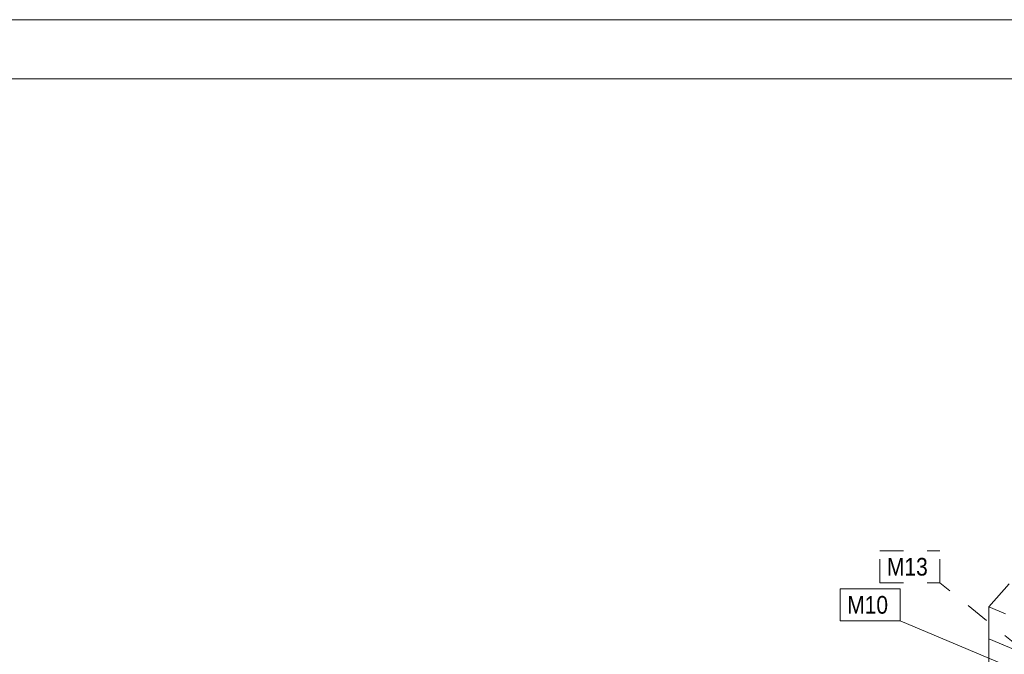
# Model space of a CAD drawing. Header units: millimetres. Extents: x -698 to 216, y -34 to 576.
# Tile 30 of 88: x -594 to -510, y 523 to 576. Entities that reach past the tile are written whole.
import ezdxf

# ---------------------------------------------------------------- set-up
doc = ezdxf.new("R2010")
doc.units = ezdxf.units.MM
doc.linetypes.add('XKITLINE00', pattern=[0])
doc.linetypes.add('XKITLINE02', pattern=[4, 2, -2])
for name, color, linetype, lineweight in [('Arkusz rysunku', 3, 'Continuous', 0), ('Element', 2, 'Continuous', 0), ('Znak elementu', 2, 'Continuous', 0)]:
    doc.layers.add(name, color=color, linetype=linetype, lineweight=lineweight)
doc.styles.add('ARIAL', font='ARIAL.TTF')

msp = doc.modelspace()

# ---------------------------------------------------------------- linework, layer by layer
at = {"layer": 'Arkusz rysunku', "linetype": 'XKITLINE00', "lineweight": 0}
for p, q in [((215.977, 576.492), (-698.023, 576.492)), ((210.977, 571.492), (-693.023, 571.492))]:
    msp.add_line(p, q, dxfattribs=at)
at = {"layer": 'Element', "linetype": 'XKITLINE00', "lineweight": 0}
for p, q in [((-511.671, 526.732), (-509.942, 528.694)), ((-511.671, 526.732), (-511.671, 524.012)), ((-511.671, 526.732), (-510.246, 526.137)), ((-511.671, 524.012), (-510.246, 523.417)), ((-511.671, 524.012), (-507.397, 522.227)), ((-511.671, 521.931), (-511.671, 524.012))]:
    msp.add_line(p, q, dxfattribs=at)
at = {"layer": 'Znak elementu', "linetype": 'XKITLINE02', "lineweight": 0}
for p, q in [((-520.908, 531.478), (-515.817, 531.478)), ((-520.908, 528.778), (-520.908, 531.478)), ((-515.817, 528.778), (-515.817, 531.478)), ((-520.908, 528.778), (-515.817, 528.778)), ((-508.746, 523.057), (-515.817, 528.778))]:
    msp.add_line(p, q, dxfattribs=at)
at = {"layer": 'Znak elementu', "linetype": 'XKITLINE00', "lineweight": 0}
for p, q in [((-524.276, 528.25), (-519.185, 528.25)), ((-524.276, 525.55), (-524.276, 528.25)), ((-519.185, 525.55), (-519.185, 528.25)), ((-524.276, 525.55), (-519.185, 525.55)), ((-510.525, 521.9), (-519.185, 525.55))]:
    msp.add_line(p, q, dxfattribs=at)

# ---------------------------------------------------------------- texts
at = {"layer": 'Znak elementu', "style": 'ARIAL', "width": 0.85}
for s, p in [('M13', (-520.308, 529.378)), ('M10', (-523.676, 526.15))]:
    msp.add_text(s, height=1.5, dxfattribs=at).set_placement(p)

doc.saveas('drawing.dxf')
